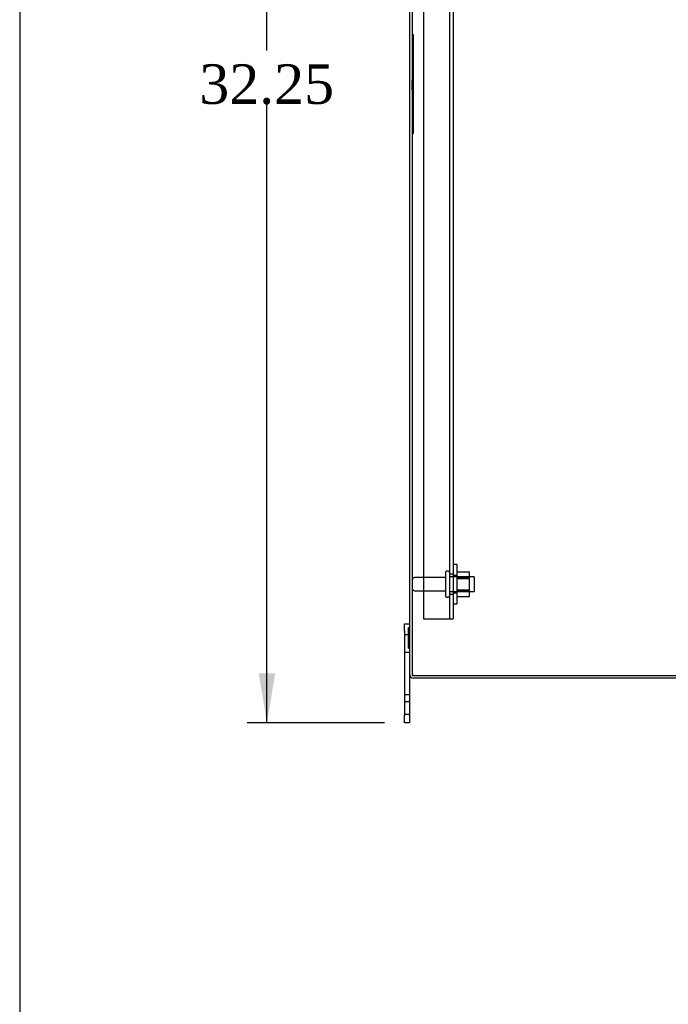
# Model space of a CAD drawing. Header units: inches. Extents: x 1 to 240, y -1 to 159.
# Tile 13 of 63: x 1 to 17, y 59 to 84. Entities that reach past the tile are written whole.
import ezdxf
from ezdxf.enums import TextEntityAlignment as Align
from ezdxf.lldxf.tags import DXFTag

# ---------------------------------------------------------------- set-up
doc = ezdxf.new("R2010")
doc.units = ezdxf.units.IN
doc.header["$MEASUREMENT"] = 0
for name, color, linetype in [('COM40678', 7, 'Continuous'), ('COM48588', 7, 'Continuous'), ('COM48614', 7, 'Continuous'), ('Default', 7, 'Continuous'), ('FET07720', 7, 'Continuous'), ('NTS166105', 7, 'Continuous'), ('QLB20254', 7, 'Continuous'), ('STD26089', 7, 'Continuous'), ('WAF25059', 7, 'Continuous')]:
    doc.layers.add(name, color=color, linetype=linetype)
doc.styles.add('SEACAD_Times_New_Roman', font='times.ttf')
tags = doc.linetypes.add('HIDDEN2', pattern=[0.1875, 0.125, -0.0625]).pattern_tags.tags
tags[6:7] = [DXFTag(74, 4), DXFTag(75, 0), DXFTag(340, '0'), DXFTag(46, 0.0), DXFTag(50, 0.0), DXFTag(44, 0.0), DXFTag(45, 0.0)]
tags[4:5] = [DXFTag(74, 4), DXFTag(75, 0), DXFTag(340, '0'), DXFTag(46, 0.0), DXFTag(50, 0.0), DXFTag(44, 0.0), DXFTag(45, 0.0)]
doc.dimstyles.new('HAMMOND_(STH_-_240x160)', dxfattribs={"dimtxt": 1, "dimasz": 1.25, "dimexe": 0.5, "dimexo": 0.5, "dimgap": 0.25, "dimtad": 0, "dimtih": 1, "dimtoh": 1, "dimlfac": 0.125, "dimzin": 0, "dimdsep": 46, "dimtxsty": 'SEACAD_Times_New_Roman', "dimblk1": '_SE_FILLED', "dimblk2": '_SE_FILLED', "dimsah": 1, "dimcen": 0.5, "dimadec": 0, "dimazin": 0, "dimtfac": 0.8, "dimtofl": 0, "dimtmove": 0, "dimatfit": 3, "dimfxl": 1, "dimtolj": 1, "dimtzin": 0, "dimarcsym": 0})

# ---------------------------------------------------------------- blocks, each defined once
blk = doc.blocks.new('SE6')
at = {"layer": 'COM40678', "color": 7, "linetype": 'HIDDEN2'}
for p, q in [((11.142, 95.587), (11.142, 68.587)), ((11.797, 95.587), (11.797, 68.587)), ((11.892, 95.587), (11.892, 68.587)), ((11.892, 69.712), (11.797, 69.712)), ((11.797, 69.212), (11.892, 69.212)), ((11.142, 68.587), (11.767, 68.587)), ((11.767, 68.587), (11.892, 68.587))]:
    blk.add_line(p, q, dxfattribs=at)
at = {"layer": 'COM48588', "color": 7, "linetype": 'Continuous'}
for p, q in [((10.788, 96.979), (10.788, 67.195)), ((26.68, 67.087), (10.896, 67.087))]:
    blk.add_line(p, q, dxfattribs=at)
blk.add_arc((10.896, 67.195), 0.108, 180, 270, dxfattribs=at)
at = {"layer": 'COM48588', "color": 7, "linetype": 'HIDDEN2'}
blk.add_arc((10.896, 67.195), 0.036, 180, 270, dxfattribs=at)
at = {"layer": 'COM48614', "color": 7, "linetype": 'Continuous'}
for p, q in [((10.86, 97.015), (10.86, 67.159)), ((10.86, 67.159), (26.68, 67.159))]:
    blk.add_line(p, q, dxfattribs=at)
at = {"layer": 'FET07720', "color": 7, "linetype": 'Continuous'}
for p, q in [((10.663, 68.275), (10.663, 68.462)), ((10.663, 68.462), (10.788, 68.462)), ((10.663, 68.275), (10.663, 66.15)), ((10.788, 67.195), (10.788, 66.15)), ((10.663, 65.962), (10.663, 66.15)), ((10.788, 66.15), (10.788, 65.962)), ((10.788, 65.962), (10.663, 65.962))]:
    blk.add_line(p, q, dxfattribs=at)
at = {"layer": 'FET07720', "color": 7, "linetype": 'HIDDEN2'}
for p, q in [((10.768, 68.369), (10.788, 68.369)), ((10.768, 68.157), (10.768, 68.369)), ((10.788, 68.181), (10.663, 68.181)), ((10.768, 68.292), (10.788, 68.292)), ((10.768, 68.263), (10.788, 68.263)), ((10.768, 68.157), (10.788, 68.157)), ((10.768, 68.15), (10.788, 68.15)), ((10.768, 67.979), (10.768, 68.15)), ((10.768, 68.111), (10.788, 68.111)), ((10.768, 68.06), (10.788, 68.06)), ((10.768, 67.986), (10.788, 67.986)), ((10.768, 67.979), (10.788, 67.979)), ((10.768, 67.966), (10.768, 67.979)), ((10.768, 67.966), (10.788, 67.966)), ((10.768, 67.9), (10.768, 67.966)), ((10.768, 67.954), (10.788, 67.954)), ((10.768, 67.925), (10.788, 67.925)), ((10.768, 67.847), (10.768, 67.9)), ((10.768, 67.9), (10.788, 67.9)), ((10.663, 67.744), (10.788, 67.744)), ((10.768, 67.847), (10.788, 67.847)), ((10.663, 66.68), (10.788, 66.68)), ((10.788, 66.494), (10.663, 66.494)), ((10.663, 66.181), (10.788, 66.181))]:
    blk.add_line(p, q, dxfattribs=at)
at = {"layer": 'NTS166105', "color": 7, "linetype": 'HIDDEN2'}
for p, q in [((11.988, 69.776), (12.308, 69.776)), ((11.988, 69.65), (12.308, 69.65)), ((11.988, 69.634), (12.308, 69.634)), ((12.308, 69.616), (11.988, 69.616)), ((11.988, 69.607), (12.308, 69.607)), ((12.308, 69.607), (12.308, 69.776)), ((12.308, 69.291), (12.308, 69.607)), ((11.988, 69.316), (12.308, 69.316)), ((11.988, 69.309), (12.308, 69.309)), ((11.988, 69.291), (12.308, 69.291)), ((11.988, 69.275), (12.308, 69.275)), ((11.988, 69.147), (12.308, 69.147)), ((12.308, 69.147), (12.308, 69.291))]:
    blk.add_line(p, q, dxfattribs=at)
at = {"layer": 'QLB20254', "color": 7, "linetype": 'HIDDEN2'}
for p, q in [((10.86, 83.337), (10.89, 83.337)), ((10.89, 82.962), (10.89, 83.337)), ((10.89, 81.212), (10.89, 82.962)), ((10.861, 82.195), (10.848, 82.195)), ((10.861, 82.192), (10.848, 82.192)), ((10.861, 82.169), (10.848, 82.169)), ((10.861, 82.114), (10.848, 82.114)), ((10.861, 82.089), (10.848, 82.089)), ((10.85, 82.192), (10.86, 82.192)), ((10.85, 82.191), (10.86, 82.191)), ((10.85, 82.191), (10.85, 82.043)), ((10.85, 82.188), (10.86, 82.188)), ((10.85, 82.164), (10.86, 82.164)), ((10.85, 82.161), (10.86, 82.161)), ((10.85, 82.145), (10.86, 82.145)), ((10.85, 82.126), (10.86, 82.126)), ((10.85, 82.122), (10.86, 82.122)), ((10.85, 82.1), (10.86, 82.1)), ((10.85, 82.095), (10.86, 82.095)), ((10.85, 82.084), (10.86, 82.084)), ((10.85, 82.07), (10.86, 82.07)), ((10.85, 82.068), (10.86, 82.068)), ((10.85, 82.067), (10.86, 82.067)), ((10.85, 82.043), (10.85, 82.017)), ((10.85, 82.043), (10.86, 82.043)), ((10.86, 82.154), (10.86, 82.164)), ((10.848, 81.985), (10.861, 81.985)), ((10.848, 81.982), (10.861, 81.982)), ((10.848, 81.963), (10.85, 81.963)), ((10.848, 81.959), (10.861, 81.959)), ((10.85, 82.026), (10.86, 82.026)), ((10.85, 82.025), (10.86, 82.025)), ((10.85, 82.022), (10.86, 82.022)), ((10.85, 82.017), (10.86, 82.017)), ((10.85, 82.017), (10.85, 81.963)), ((10.85, 82.004), (10.86, 82.004)), ((10.85, 81.99), (10.86, 81.99)), ((10.85, 81.99), (10.86, 81.99)), ((10.85, 81.987), (10.86, 81.987)), ((10.85, 81.973), (10.86, 81.973)), ((10.85, 81.966), (10.86, 81.966)), ((10.85, 81.963), (10.85, 81.945)), ((10.85, 81.963), (10.86, 81.963)), ((10.85, 81.959), (10.86, 81.959)), ((10.85, 81.945), (10.86, 81.945)), ((10.86, 81.963), (10.861, 81.963)), ((10.89, 80.837), (10.89, 81.212)), ((10.86, 80.837), (10.89, 80.837))]:
    blk.add_line(p, q, dxfattribs=at)
at = {"layer": 'STD26089', "color": 7, "linetype": 'HIDDEN2'}
for p, q in [((11.697, 69.628), (10.92, 69.628)), ((11.697, 69.757), (11.697, 69.167)), ((11.767, 69.787), (11.727, 69.787)), ((12.422, 69.65), (11.797, 69.65)), ((12.422, 69.65), (12.422, 69.275)), ((10.92, 69.296), (11.697, 69.296)), ((11.727, 69.137), (11.767, 69.137)), ((11.797, 69.275), (12.422, 69.275))]:
    blk.add_line(p, q, dxfattribs=at)
for centre, radius, start, end in [((10.92, 69.568), 0.06, 90, 180), ((11.727, 69.757), 0.03, 90, 180), ((11.767, 69.757), 0.03, 0, 90), ((10.92, 69.356), 0.06, 180, 270), ((11.727, 69.167), 0.03, 180, 270), ((11.767, 69.167), 0.03, 270, 0)]:
    blk.add_arc(centre, radius, start, end, dxfattribs=at)
at = {"layer": 'WAF25059', "color": 7, "linetype": 'HIDDEN2'}
for p, q in [((11.988, 69.962), (11.892, 69.962)), ((11.988, 69.962), (11.988, 68.962)), ((11.988, 69.685), (11.892, 69.685)), ((11.892, 69.24), (11.988, 69.24)), ((11.892, 68.962), (11.988, 68.962))]:
    blk.add_line(p, q, dxfattribs=at)
blk = doc.blocks.new('DMBLK2186')
at = {"layer": 'Default', "linetype": 'Continuous'}
for points in [[(6.987, 96.962), (7.404, 96.962), (7.196, 98.212)], [(6.987, 67.212), (7.196, 65.962), (7.404, 67.212)]]:
    blk.add_hatch(color=7, dxfattribs=at).paths.add_polyline_path(points)
at = {"layer": 'Default', "color": 7, "linetype": 'Continuous'}
for p, q in [((10.163, 98.212), (6.696, 98.212)), ((7.196, 82.937), (7.196, 98.212)), ((7.196, 65.962), (7.196, 81.587)), ((10.163, 65.962), (6.696, 65.962))]:
    blk.add_line(p, q, dxfattribs=at)
at = {"layer": 'Default', "color": 7, "linetype": 'Continuous', "style": 'SEACAD_Times_New_Roman'}
blk.add_text('32.25', height=1, dxfattribs=at).set_placement((5.49, 82.587), align=Align.TOP_LEFT)
blk = doc.blocks.new('_SE_FILLED')
at = {"color": 0}
blk.add_line((0, 0), (-1, 0), dxfattribs=at)
blk.add_solid([(0, 0), (-1, -0.1665), (-1, 0.1665), (0, 0)], dxfattribs=at)
blk = doc.blocks.new('BORDER')
at = {"layer": 'Default', "color": 7, "linetype": 'Continuous'}
blk.add_line((-41.86, 27.86), (-41.86, 0), dxfattribs=at)

msp = doc.modelspace()

# ---------------------------------------------------------------- block references
at = {"layer": 'Default', "color": 7, "xscale": 5.7, "yscale": 5.7, "zscale": 5.7}
msp.add_blockref('BORDER', (239.562, 0.401), dxfattribs=at)
at = {"layer": 'Default'}
msp.add_blockref('SE6', (0, 0), dxfattribs=at)

# ---------------------------------------------------------------- dimensions: what is measured, and where the dimension line sits
at = {"layer": 'Default', "color": 7, "linetype": 'Continuous'}
dim = msp.add_linear_dim(base=(7.196, 65.962), p1=(10.663, 65.962), p2=(10.663, 98.212), angle=90, text='\\A1;<>', dimstyle='HAMMOND_(STH_-_240x160)', override={"dimlfac": 1}, dxfattribs=at)
dim.commit()
dim.dimension.update_dxf_attribs({"geometry": 'DMBLK2186', "text_midpoint": (7.196, 82.087), "dimtype": 161})

doc.saveas('drawing.dxf')
